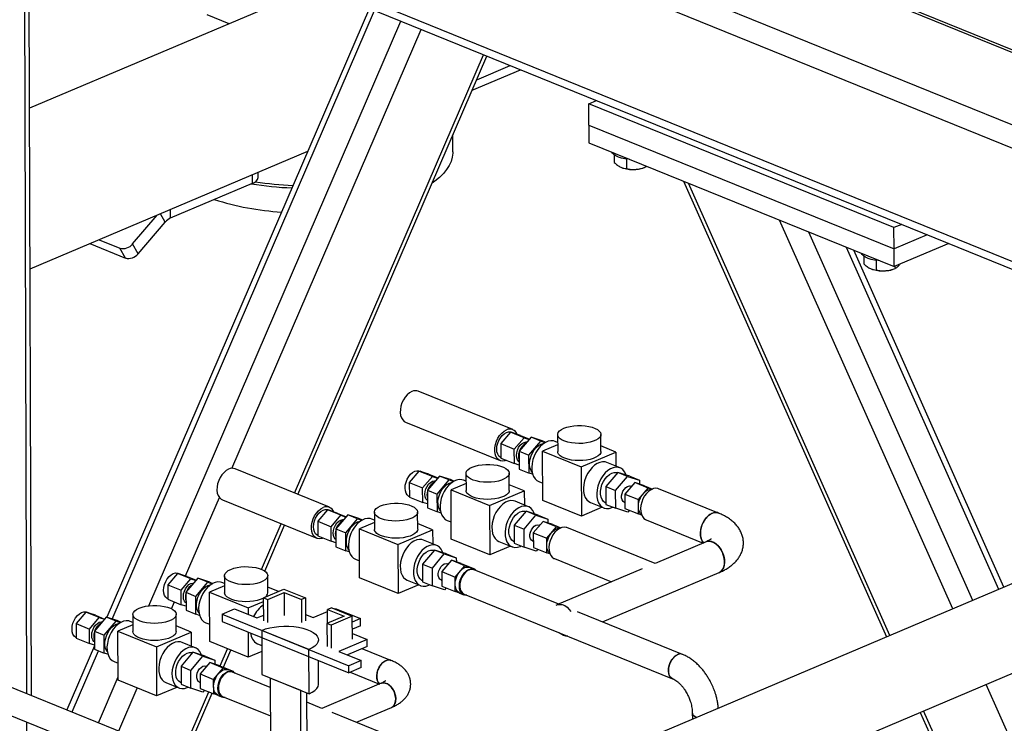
# Model space of a CAD drawing. Header units: millimetres. Extents: x 5 to 589, y 5 to 415.
# Tile 25 of 67: x 288 to 304, y 226 to 239. Entities that reach past the tile are written whole.
import ezdxf

# ---------------------------------------------------------------- set-up
doc = ezdxf.new("R2010")
doc.units = ezdxf.units.MM
doc.layers.add('TRAIT-FORT', color=4, linetype='Continuous', lineweight=25)

msp = doc.modelspace()

# ---------------------------------------------------------------- linework, layer by layer
at = {"layer": 'TRAIT-FORT', "color": 4, "linetype": 'Continuous', "lineweight": 25}
for p, q in [((312.603, 233.469), (261.93, 254.045)), ((312.606, 233.07), (261.553, 253.8)), ((312.612, 231.128), (261.56, 251.859)), ((261.734, 251.656), (312.612, 230.996)), ((312.085, 234.967), (288.926, 244.37)), ((312.039, 234.94), (288.927, 244.325)), ((287.752, 226.976), (287.707, 241.043)), ((287.829, 226.945), (287.784, 241.046)), ((292.706, 239.079), (287.797, 236.999)), ((293.615, 238.71), (289.119, 228.285)), ((289.211, 228.255), (293.704, 238.674)), ((289.838, 228.481), (294.155, 238.491)), ((291.212, 238.446), (290.839, 238.598)), ((291.262, 230.834), (294.503, 238.35)), ((292.333, 230.411), (295.57, 237.916)), ((292.391, 230.388), (295.627, 237.893)), ((295.375, 237.309), (296.202, 237.659)), ((295.452, 237.488), (296.026, 237.731)), ((297.369, 237.076), (297.501, 237.132)), ((297.37, 236.712), (297.369, 237.076)), ((302.593, 234.955), (297.369, 237.076)), ((297.37, 236.712), (297.371, 236.409)), ((297.37, 236.712), (302.594, 234.591)), ((295.042, 236.252), (295.041, 236.535)), ((297.371, 236.409), (302.595, 234.288)), ((287.806, 234.248), (292.559, 236.262)), ((297.804, 236.201), (297.805, 236.069)), ((298.013, 236.129), (298.014, 235.965)), ((297.949, 235.978), (297.962, 235.973)), ((298.293, 235.974), (298.325, 235.985)), ((298.336, 236.017), (298.336, 235.989)), ((291.616, 235.716), (291.615, 235.862)), ((291.712, 235.813), (291.711, 235.903)), ((290.212, 235.121), (291.616, 235.716)), ((298.993, 235.75), (302.467, 227.948)), ((302.525, 227.972), (299.077, 235.716)), ((289.562, 234.677), (289.983, 235.17)), ((290.119, 235.049), (290.038, 235.194)), ((290.212, 235.121), (290.212, 235.267)), ((289.657, 234.506), (290.119, 235.049)), ((303.598, 228.427), (300.635, 235.083)), ((302.725, 235.011), (302.593, 234.955)), ((302.594, 234.591), (302.593, 234.955)), ((303.945, 228.574), (301.137, 234.879)), ((303.164, 234.833), (302.594, 234.591)), ((288.83, 234.682), (289.437, 234.435)), ((288.989, 234.749), (289.343, 234.606)), ((289.437, 234.435), (289.343, 234.606)), ((289.657, 234.506), (289.562, 234.677)), ((304.389, 228.762), (301.782, 234.618)), ((303.53, 234.684), (302.595, 234.288)), ((304.476, 228.799), (301.908, 234.567)), ((302.078, 234.465), (302.079, 234.333)), ((302.595, 234.288), (302.594, 234.591)), ((302.288, 234.394), (302.288, 234.229)), ((302.61, 234.294), (302.611, 234.253)), ((302.223, 234.242), (302.237, 234.238)), ((302.567, 234.239), (302.599, 234.249)), ((296.068, 231.498), (294.451, 232.155)), ((294.235, 231.624), (295.852, 230.967)), ((296.032, 231.452), (295.866, 231.257)), ((296.261, 231.359), (296.032, 231.452)), ((296.198, 231.398), (296.032, 231.452)), ((296.118, 231.424), (296.049, 231.452)), ((296.115, 231.425), (296.122, 231.423)), ((296.198, 231.398), (296.353, 231.335)), ((296.836, 231.412), (296.837, 231.12)), ((297.578, 231.122), (297.577, 231.415)), ((295.866, 231.257), (296.095, 231.164)), ((295.866, 231.257), (295.866, 231.008)), ((296.095, 231.164), (296.261, 231.359)), ((296.381, 231.368), (296.177, 231.128)), ((296.261, 231.359), (296.349, 231.33)), ((296.346, 231.059), (296.55, 231.299)), ((296.55, 231.299), (296.381, 231.368)), ((296.587, 231.301), (296.381, 231.368)), ((296.55, 231.299), (296.625, 231.275)), ((296.836, 231.237), (296.58, 231.129)), ((296.587, 231.301), (296.636, 231.281)), ((296.836, 231.277), (296.792, 231.295)), ((296.096, 230.915), (296.095, 231.164)), ((296.177, 231.128), (296.346, 231.059)), ((296.177, 231.128), (296.178, 230.821)), ((296.347, 230.752), (296.346, 231.059)), ((296.58, 231.129), (297.24, 230.861)), ((296.583, 230.286), (296.58, 231.129)), ((297.24, 230.861), (297.834, 231.113)), ((297.834, 231.113), (297.577, 231.217)), ((297.834, 231.113), (297.835, 230.871)), ((295.866, 231.008), (296.096, 230.915)), ((296.178, 230.889), (296.096, 230.915)), ((297.904, 230.843), (297.678, 230.935)), ((292.931, 230.169), (291.314, 230.826)), ((309.351, 230.865), (293.456, 224.129)), ((294.463, 230.788), (294.297, 230.593)), ((294.692, 230.695), (294.463, 230.788)), ((294.63, 230.734), (294.463, 230.788)), ((294.55, 230.759), (294.481, 230.788)), ((294.547, 230.761), (294.553, 230.758)), ((294.63, 230.734), (294.785, 230.671)), ((295.267, 230.748), (295.268, 230.455)), ((296.009, 230.457), (296.008, 230.75)), ((296.178, 230.821), (296.347, 230.752)), ((296.409, 230.732), (296.347, 230.752)), ((297.24, 230.861), (297.243, 230.018)), ((297.865, 230.766), (297.66, 230.525)), ((298.034, 230.697), (297.865, 230.766)), ((298.07, 230.699), (297.865, 230.766)), ((294.297, 230.593), (294.526, 230.499)), ((294.297, 230.593), (294.298, 230.343)), ((294.526, 230.499), (294.692, 230.695)), ((294.813, 230.703), (294.608, 230.463)), ((294.692, 230.695), (294.781, 230.666)), ((294.777, 230.394), (294.982, 230.635)), ((294.982, 230.635), (294.813, 230.703)), ((295.018, 230.637), (294.813, 230.703)), ((294.982, 230.635), (295.056, 230.611)), ((295.268, 230.573), (295.012, 230.464)), ((295.018, 230.637), (295.068, 230.617)), ((295.268, 230.612), (295.223, 230.63)), ((296.266, 230.448), (296.009, 230.552)), ((296.513, 230.608), (296.582, 230.58)), ((297.829, 230.457), (298.034, 230.697)), ((298.155, 230.59), (297.989, 230.395)), ((298.034, 230.697), (298.239, 230.63)), ((298.07, 230.699), (298.239, 230.63)), ((298.384, 230.497), (298.155, 230.59)), ((298.321, 230.536), (298.155, 230.59)), ((298.239, 230.63), (298.24, 230.563)), ((294.527, 230.25), (294.526, 230.499)), ((294.608, 230.463), (294.777, 230.394)), ((294.608, 230.463), (294.609, 230.156)), ((294.778, 230.088), (294.777, 230.394)), ((295.014, 229.621), (295.012, 230.464)), ((295.012, 230.464), (295.672, 230.196)), ((295.672, 230.196), (296.266, 230.448)), ((296.266, 230.448), (296.267, 230.206)), ((297.66, 230.525), (297.829, 230.457)), ((297.66, 230.525), (297.661, 230.218)), ((297.83, 230.15), (297.829, 230.457)), ((297.989, 230.395), (298.218, 230.302)), ((297.989, 230.395), (297.989, 230.146)), ((298.099, 230.525), (298.091, 230.528)), ((298.218, 230.302), (298.384, 230.497)), ((298.321, 230.536), (298.459, 230.48)), ((298.384, 230.497), (298.449, 230.476)), ((299.589, 230.069), (298.565, 230.484)), ((290.467, 228.992), (291.046, 230.334)), ((291.098, 230.294), (292.715, 229.638)), ((294.298, 230.343), (294.527, 230.25)), ((294.609, 230.224), (294.527, 230.25)), ((296.336, 230.178), (296.109, 230.27)), ((297.243, 230.018), (296.583, 230.286)), ((297.399, 230.248), (297.625, 230.157)), ((297.66, 230.242), (297.661, 230.242)), ((297.661, 230.218), (297.83, 230.15)), ((297.979, 230.252), (297.989, 230.248)), ((298.219, 230.053), (298.218, 230.302)), ((292.895, 230.123), (292.729, 229.928)), ((293.124, 230.03), (292.895, 230.123)), ((293.061, 230.069), (292.895, 230.123)), ((292.981, 230.095), (292.912, 230.123)), ((292.978, 230.096), (292.985, 230.094)), ((293.061, 230.069), (293.216, 230.006)), ((293.699, 230.083), (293.7, 229.79)), ((294.441, 229.793), (294.44, 230.085)), ((294.609, 230.156), (294.778, 230.088)), ((294.84, 230.067), (294.778, 230.088)), ((295.672, 230.196), (295.674, 229.353)), ((296.297, 230.101), (296.092, 229.861)), ((296.465, 230.032), (296.297, 230.101)), ((296.502, 230.034), (296.297, 230.101)), ((297.597, 230.168), (297.243, 230.018)), ((297.766, 230.163), (297.781, 230.17)), ((298.036, 230.083), (297.83, 230.15)), ((297.989, 230.146), (298.219, 230.053)), ((298.064, 230.116), (298.036, 230.083)), ((298.273, 230.035), (298.219, 230.053)), ((291.77, 229.105), (292.106, 229.885)), ((292.729, 229.928), (292.958, 229.835)), ((292.729, 229.928), (292.73, 229.679)), ((292.958, 229.835), (293.124, 230.03)), ((293.244, 230.039), (293.04, 229.798)), ((293.124, 230.03), (293.212, 230.001)), ((293.209, 229.73), (293.413, 229.97)), ((293.413, 229.97), (293.244, 230.039)), ((293.45, 229.972), (293.244, 230.039)), ((293.413, 229.97), (293.488, 229.946)), ((293.7, 229.908), (293.443, 229.8)), ((293.45, 229.972), (293.499, 229.952)), ((293.699, 229.947), (293.655, 229.965)), ((294.008, 222.828), (310.829, 229.956)), ((294.697, 229.783), (294.44, 229.888)), ((294.945, 229.944), (295.014, 229.916)), ((296.261, 229.792), (296.465, 230.032)), ((296.586, 229.926), (296.42, 229.73)), ((296.465, 230.032), (296.671, 229.966)), ((296.502, 230.034), (296.671, 229.966)), ((296.815, 229.832), (296.586, 229.926)), ((296.753, 229.871), (296.586, 229.926)), ((296.671, 229.966), (296.671, 229.898)), ((298.349, 229.953), (299.326, 229.556)), ((291.825, 229.076), (292.163, 229.862)), ((292.959, 229.586), (292.958, 229.835)), ((293.04, 229.798), (293.209, 229.73)), ((293.04, 229.798), (293.041, 229.491)), ((293.21, 229.423), (293.209, 229.73)), ((293.446, 228.957), (293.443, 229.8)), ((293.443, 229.8), (294.103, 229.532)), ((294.103, 229.532), (294.697, 229.783)), ((294.697, 229.783), (294.698, 229.542)), ((296.092, 229.861), (296.261, 229.792)), ((296.092, 229.861), (296.093, 229.554)), ((296.262, 229.485), (296.261, 229.792)), ((296.42, 229.73), (296.649, 229.637)), ((296.42, 229.73), (296.421, 229.481)), ((296.531, 229.86), (296.523, 229.864)), ((296.649, 229.637), (296.815, 229.832)), ((296.753, 229.871), (296.89, 229.816)), ((296.815, 229.832), (296.88, 229.811)), ((298.503, 229.208), (296.996, 229.82)), ((292.73, 229.679), (292.959, 229.586)), ((293.041, 229.559), (292.959, 229.586)), ((294.767, 229.514), (294.541, 229.606)), ((295.674, 229.353), (295.014, 229.621)), ((295.831, 229.584), (296.057, 229.492)), ((296.092, 229.577), (296.093, 229.577)), ((296.093, 229.554), (296.262, 229.485)), ((296.41, 229.587), (296.421, 229.583)), ((296.65, 229.388), (296.649, 229.637)), ((299.378, 229.578), (298.503, 229.208)), ((293.041, 229.491), (293.21, 229.423)), ((293.272, 229.403), (293.21, 229.423)), ((294.103, 229.532), (294.106, 228.689)), ((294.728, 229.436), (294.524, 229.196)), ((294.897, 229.368), (294.728, 229.436)), ((294.934, 229.37), (294.728, 229.436)), ((296.028, 229.504), (295.674, 229.353)), ((296.197, 229.498), (296.213, 229.505)), ((296.467, 229.419), (296.262, 229.485)), ((296.421, 229.481), (296.65, 229.388)), ((296.495, 229.451), (296.467, 229.419)), ((296.705, 229.371), (296.65, 229.388)), ((293.376, 229.279), (293.445, 229.251)), ((294.692, 229.127), (294.897, 229.368)), ((295.018, 229.261), (294.852, 229.066)), ((294.897, 229.368), (295.102, 229.301)), ((294.934, 229.37), (295.102, 229.301)), ((295.247, 229.168), (295.018, 229.261)), ((295.185, 229.207), (295.018, 229.261)), ((295.102, 229.301), (295.103, 229.233)), ((295.185, 229.207), (295.414, 229.114)), ((296.781, 229.288), (297.758, 228.892)), ((290.33, 229.036), (290.164, 228.841)), ((290.559, 228.943), (290.33, 229.036)), ((290.497, 228.982), (290.33, 229.036)), ((290.417, 229.008), (290.348, 229.036)), ((294.524, 229.196), (294.692, 229.127)), ((294.524, 229.196), (294.525, 228.889)), ((294.693, 228.82), (294.692, 229.127)), ((294.852, 229.066), (295.081, 228.973)), ((294.852, 229.066), (294.853, 228.817)), ((294.962, 229.196), (294.954, 229.199)), ((295.081, 228.973), (295.247, 229.168)), ((295.247, 229.168), (295.414, 229.114)), ((295.409, 229.109), (295.337, 229.138)), ((296.855, 228.509), (295.405, 229.098)), ((295.414, 229.114), (295.414, 229.107)), ((298.284, 229.115), (296.825, 228.497)), ((297.605, 228.204), (299.601, 229.05)), ((290.393, 228.748), (290.559, 228.943)), ((290.414, 229.009), (290.42, 229.007)), ((290.68, 228.952), (290.475, 228.712)), ((290.497, 228.982), (290.652, 228.919)), ((290.559, 228.943), (290.648, 228.914)), ((290.644, 228.643), (290.849, 228.883)), ((290.849, 228.883), (290.68, 228.952)), ((290.885, 228.885), (290.68, 228.952)), ((290.849, 228.883), (290.923, 228.859)), ((290.885, 228.885), (290.935, 228.865)), ((291.135, 228.86), (291.09, 228.879)), ((291.134, 228.996), (291.135, 228.704)), ((291.876, 228.706), (291.875, 228.999)), ((294.106, 228.689), (293.446, 228.957)), ((294.262, 228.919), (294.488, 228.827)), ((294.523, 228.913), (294.524, 228.912)), ((294.525, 228.889), (294.693, 228.82)), ((294.842, 228.922), (294.852, 228.918)), ((295.082, 228.724), (295.081, 228.973)), ((290.164, 228.841), (290.393, 228.748)), ((290.164, 228.841), (290.165, 228.592)), ((290.394, 228.499), (290.393, 228.748)), ((290.475, 228.712), (290.644, 228.643)), ((290.475, 228.712), (290.476, 228.405)), ((291.135, 228.821), (290.879, 228.713)), ((290.882, 227.87), (290.879, 228.713)), ((290.879, 228.713), (291.539, 228.445)), ((291.804, 228.619), (292.152, 228.767)), ((291.875, 228.59), (292.153, 228.708)), ((292.058, 228.727), (291.876, 228.801)), ((292.152, 228.767), (292.52, 228.617)), ((292.153, 228.708), (292.45, 228.587)), ((292.153, 228.708), (292.154, 228.314)), ((294.46, 228.839), (294.106, 228.689)), ((294.629, 228.833), (294.644, 228.84)), ((294.899, 228.754), (294.693, 228.82)), ((294.853, 228.817), (295.082, 228.724)), ((294.927, 228.787), (294.899, 228.754)), ((295.162, 228.698), (295.082, 228.724)), ((295.159, 228.699), (295.231, 228.67)), ((290.165, 228.592), (290.394, 228.499)), ((290.225, 228.43), (290.276, 228.547)), ((290.645, 228.336), (290.644, 228.643)), ((291.539, 228.445), (291.804, 228.557)), ((291.804, 228.619), (291.875, 228.59)), ((291.805, 228.225), (291.804, 228.619)), ((291.876, 228.196), (291.875, 228.59)), ((292.52, 228.617), (292.45, 228.587)), ((292.45, 228.587), (292.451, 228.193)), ((292.52, 228.617), (292.521, 228.223)), ((295.235, 228.681), (298.805, 227.231)), ((288.762, 228.372), (288.596, 228.177)), ((288.991, 228.278), (288.762, 228.372)), ((288.928, 228.318), (288.762, 228.372)), ((288.848, 228.343), (288.779, 228.372)), ((290.476, 228.473), (290.394, 228.499)), ((290.476, 228.405), (290.645, 228.336)), ((291.092, 228.337), (291.306, 228.427)), ((291.306, 228.427), (291.686, 228.273)), ((291.539, 228.445), (291.539, 228.333)), ((292.653, 228.279), (292.899, 228.383)), ((292.969, 228.447), (292.899, 228.417)), ((292.899, 228.417), (293.181, 228.303)), ((292.899, 228.183), (292.899, 228.417)), ((292.969, 228.447), (293.322, 228.303)), ((293.01, 228.43), (293.027, 228.437)), ((293.027, 228.437), (293.461, 228.261)), ((298.974, 227.648), (297.175, 228.379)), ((288.825, 228.083), (288.991, 228.278)), ((288.845, 228.345), (288.852, 228.342)), ((289.111, 228.287), (288.907, 228.047)), ((288.928, 228.318), (289.083, 228.255)), ((288.991, 228.278), (289.079, 228.25)), ((289.076, 227.978), (289.28, 228.219)), ((289.28, 228.219), (289.111, 228.287)), ((289.317, 228.221), (289.111, 228.287)), ((289.28, 228.219), (289.355, 228.195)), ((289.317, 228.221), (289.366, 228.201)), ((289.566, 228.196), (289.522, 228.214)), ((289.566, 228.332), (289.567, 228.039)), ((290.308, 228.041), (290.307, 228.334)), ((290.707, 228.316), (290.645, 228.336)), ((290.812, 228.192), (290.881, 228.164)), ((291.092, 228.337), (293.26, 227.456)), ((291.092, 228.337), (291.093, 228.215)), ((291.093, 228.215), (293.261, 227.335)), ((291.686, 228.273), (291.805, 228.323)), ((292.521, 228.332), (292.653, 228.279)), ((293.181, 228.303), (292.888, 228.179)), ((293.322, 228.303), (292.96, 228.15)), ((293.323, 227.909), (293.322, 228.303)), ((293.461, 228.261), (293.322, 228.202)), ((293.462, 228.139), (293.461, 228.261)), ((288.596, 228.177), (288.825, 228.083)), ((288.596, 228.177), (288.597, 227.927)), ((288.826, 227.834), (288.825, 228.083)), ((288.907, 228.047), (289.076, 227.978)), ((288.907, 228.047), (288.908, 227.74)), ((289.567, 228.157), (289.31, 228.048)), ((289.313, 227.205), (289.31, 228.048)), ((289.31, 228.048), (289.97, 227.78)), ((289.97, 227.78), (290.564, 228.032)), ((290.564, 228.032), (290.307, 228.136)), ((290.564, 228.032), (290.565, 227.79)), ((291.54, 228.034), (291.541, 227.602)), ((292.58, 227.733), (291.773, 228.06)), ((291.773, 228.06), (291.775, 227.302)), ((292.888, 228.179), (292.89, 227.784)), ((292.96, 228.15), (292.888, 228.179)), ((292.96, 228.15), (292.961, 227.756)), ((293.462, 228.139), (293.323, 228.081)), ((288.597, 227.927), (288.826, 227.834)), ((289.077, 227.672), (289.076, 227.978)), ((291.541, 227.602), (290.882, 227.87)), ((293.574, 227.905), (293.094, 227.701)), ((293.323, 228.006), (293.574, 227.905)), ((293.574, 227.783), (293.574, 227.905)), ((291.746, 225.355), (285.66, 227.826)), ((288.908, 227.795), (288.435, 226.699)), ((288.524, 226.663), (288.976, 227.712)), ((288.908, 227.808), (288.826, 227.834)), ((288.908, 227.74), (289.077, 227.672)), ((289.97, 227.78), (289.973, 226.937)), ((290.634, 227.762), (290.408, 227.854)), ((291.058, 227.453), (291.184, 227.747)), ((291.115, 227.43), (291.242, 227.724)), ((291.774, 227.701), (291.541, 227.602)), ((291.698, 227.832), (291.773, 227.802)), ((292.582, 226.974), (292.58, 227.733)), ((293.094, 227.701), (293.474, 227.547)), ((293.574, 227.783), (293.241, 227.642)), ((293.983, 227.547), (293.49, 227.747)), ((289.139, 227.651), (289.077, 227.672)), ((289.243, 227.528), (289.312, 227.5)), ((290.595, 227.685), (290.391, 227.445)), ((290.559, 227.376), (290.764, 227.616)), ((290.764, 227.616), (290.595, 227.685)), ((290.801, 227.618), (290.595, 227.685)), ((290.764, 227.616), (290.969, 227.55)), ((290.801, 227.618), (290.969, 227.55)), ((290.969, 227.55), (290.97, 227.482)), ((292.745, 227.14), (292.744, 227.545)), ((293.474, 227.547), (293.26, 227.456)), ((293.475, 227.426), (293.474, 227.547)), ((285.49, 227.409), (291.842, 224.83)), ((290.391, 227.445), (290.559, 227.376)), ((290.391, 227.445), (290.392, 227.138)), ((290.56, 227.069), (290.559, 227.376)), ((290.885, 227.509), (290.719, 227.314)), ((290.829, 227.444), (290.821, 227.448)), ((291.114, 227.416), (290.885, 227.509)), ((291.052, 227.455), (290.885, 227.509)), ((290.948, 227.221), (291.114, 227.416)), ((291.052, 227.455), (291.281, 227.362)), ((291.114, 227.416), (291.281, 227.362)), ((291.276, 227.358), (291.204, 227.387)), ((291.281, 227.362), (291.281, 227.356)), ((293.261, 227.335), (293.26, 227.456)), ((293.475, 227.426), (293.261, 227.335)), ((288.975, 226.48), (289.313, 227.263)), ((289.973, 226.937), (289.313, 227.205)), ((290.719, 227.314), (290.948, 227.221)), ((290.719, 227.314), (290.72, 227.065)), ((290.949, 226.972), (290.948, 227.221)), ((291.918, 227.084), (291.272, 227.346)), ((291.775, 227.302), (292.582, 226.974)), ((291.917, 227.244), (291.929, 223.605)), ((292.44, 227.032), (291.917, 227.244)), ((293.284, 227.345), (293.786, 227.141)), ((289.323, 226.338), (289.64, 227.073)), ((290.327, 227.087), (289.973, 226.937)), ((290.129, 227.168), (290.355, 227.076)), ((290.39, 227.161), (290.391, 227.161)), ((290.392, 227.138), (290.56, 227.069)), ((290.496, 227.082), (290.511, 227.089)), ((290.766, 227.002), (290.56, 227.069)), ((290.709, 227.171), (290.719, 227.167)), ((290.72, 227.065), (290.949, 226.972)), ((290.794, 227.035), (290.766, 227.002)), ((292.452, 223.393), (292.44, 227.032)), ((293.817, 227.155), (292.803, 226.725)), ((305.494, 224.168), (304.173, 227.136)), ((290.39, 225.905), (290.865, 227.006)), ((290.447, 225.882), (290.922, 226.983)), ((291.029, 226.946), (290.949, 226.972)), ((291.026, 226.948), (291.098, 226.918)), ((291.102, 226.929), (291.92, 226.598)), ((292.549, 225.929), (292.546, 226.989)), ((292.803, 226.725), (292.546, 226.829)), ((293.391, 226.486), (293.993, 226.74)), ((304.421, 223.714), (303.1, 226.681)), ((294.97, 225.844), (292.976, 226.655)), ((299.141, 226.64), (299.142, 226.539)), ((303.042, 226.656), (304.363, 223.689)), ((287.781, 217.771), (287.753, 226.49))]:
    msp.add_line(p, q, dxfattribs=at)
at = {"layer": 'TRAIT-FORT', "color": 4, "linetype": 'Continuous', "lineweight": 25, "flags": 128}
for points in [[(295.042, 236.252), (295.042, 236.233), (295.033, 236.161), (295.012, 236.09), (294.979, 236.019), (294.935, 235.95), (294.88, 235.882), (294.813, 235.816), (294.735, 235.752), (294.689, 235.718)], [(298.073, 236.124), (298.05, 236.125), (297.987, 236.133), (297.929, 236.146), (297.877, 236.162), (297.833, 236.182), (297.798, 236.205), (297.774, 236.231), (297.765, 236.249)], [(302.347, 234.388), (302.324, 234.39), (302.261, 234.398), (302.203, 234.41), (302.151, 234.427), (302.107, 234.447), (302.073, 234.47), (302.049, 234.495), (302.039, 234.513)], [(294.342, 232.15), (294.301, 232.128), (294.263, 232.095), (294.227, 232.055), (294.196, 232.007), (294.172, 231.955), (294.154, 231.9), (294.144, 231.844), (294.142, 231.791), (294.148, 231.741), (294.163, 231.698), (294.184, 231.662), (294.212, 231.636), (294.235, 231.624)], [(296.942, 231.521), (296.993, 231.539), (297.051, 231.553), (297.113, 231.562), (297.179, 231.567), (297.245, 231.566), (297.31, 231.561), (297.372, 231.551), (297.429, 231.537), (297.478, 231.519), (297.519, 231.497), (297.549, 231.473), (297.569, 231.446), (297.577, 231.419), (297.573, 231.392), (297.557, 231.365), (297.53, 231.34), (297.492, 231.317), (297.446, 231.297), (297.392, 231.281), (297.331, 231.269), (297.267, 231.262), (297.201, 231.26), (297.135, 231.263), (297.071, 231.27), (297.012, 231.282), (296.958, 231.299), (296.913, 231.319), (296.878, 231.342), (296.852, 231.367), (296.839, 231.394), (296.837, 231.422), (296.846, 231.449), (296.868, 231.475), (296.9, 231.499), (296.942, 231.521)], [(295.959, 230.971), (295.941, 230.964), (295.901, 230.958), (295.863, 230.963), (295.83, 230.979), (295.801, 231.005), (295.78, 231.041), (295.766, 231.085), (295.759, 231.134), (295.761, 231.188), (295.771, 231.243), (295.789, 231.298), (295.814, 231.35), (295.844, 231.398), (295.88, 231.439), (295.919, 231.471), (295.959, 231.493)], [(295.866, 231.015), (295.857, 231.02), (295.83, 231.043), (295.81, 231.075), (295.798, 231.116), (295.794, 231.162), (295.798, 231.212), (295.81, 231.263), (295.83, 231.312), (295.856, 231.357), (295.887, 231.396), (295.922, 231.427), (295.959, 231.448), (295.996, 231.459), (296.032, 231.457), (296.049, 231.452)], [(296.177, 230.946), (296.17, 230.952), (296.149, 230.978), (296.136, 231.013), (296.132, 231.055), (296.136, 231.101), (296.149, 231.147), (296.169, 231.19), (296.196, 231.229), (296.227, 231.259), (296.261, 231.279), (296.295, 231.287), (296.312, 231.287)], [(296.398, 230.771), (296.382, 230.794), (296.366, 230.836), (296.357, 230.884), (296.357, 230.937), (296.365, 230.992), (296.382, 231.047), (296.406, 231.1), (296.436, 231.149), (296.471, 231.19), (296.51, 231.223), (296.55, 231.246), (296.591, 231.257), (296.598, 231.258)], [(296.792, 231.295), (296.764, 231.303), (296.721, 231.306), (296.675, 231.297), (296.628, 231.277), (296.582, 231.247), (296.539, 231.207), (296.499, 231.159), (296.464, 231.105), (296.435, 231.045), (296.413, 230.983), (296.399, 230.919), (296.393, 230.856), (296.395, 230.797), (296.406, 230.742), (296.424, 230.695), (296.45, 230.655), (296.482, 230.625), (296.513, 230.608)], [(297.578, 231.122), (297.574, 231.099), (297.558, 231.072), (297.531, 231.047), (297.493, 231.024), (297.447, 231.004), (297.392, 230.988), (297.332, 230.976), (297.268, 230.969), (297.202, 230.967), (297.136, 230.97), (297.072, 230.977), (297.013, 230.99), (296.959, 231.006), (296.914, 231.026), (296.879, 231.049), (296.853, 231.075), (296.84, 231.101), (296.837, 231.12)], [(295.374, 230.856), (295.425, 230.874), (295.482, 230.888), (295.545, 230.897), (295.61, 230.902), (295.677, 230.902), (295.742, 230.897), (295.804, 230.887), (295.86, 230.872), (295.909, 230.854), (295.95, 230.832), (295.981, 230.808), (296, 230.782), (296.008, 230.754), (296.004, 230.727), (295.988, 230.7), (295.961, 230.675), (295.924, 230.652), (295.877, 230.632), (295.823, 230.616), (295.763, 230.605), (295.699, 230.597), (295.632, 230.595), (295.566, 230.598), (295.503, 230.605), (295.443, 230.618), (295.39, 230.634), (295.345, 230.654), (295.309, 230.677), (295.284, 230.703), (295.27, 230.73), (295.268, 230.757), (295.278, 230.784), (295.299, 230.81), (295.332, 230.835), (295.374, 230.856)], [(297.678, 230.935), (297.65, 230.943), (297.607, 230.946), (297.561, 230.937), (297.514, 230.917), (297.468, 230.887), (297.425, 230.847), (297.385, 230.8), (297.35, 230.745), (297.321, 230.685), (297.299, 230.623), (297.285, 230.559), (297.279, 230.497), (297.281, 230.437), (297.292, 230.383), (297.31, 230.335), (297.336, 230.295), (297.368, 230.265), (297.399, 230.248)], [(291.205, 230.821), (291.165, 230.798), (291.126, 230.766), (291.09, 230.725), (291.059, 230.678), (291.035, 230.626), (291.017, 230.571), (291.007, 230.515), (291.005, 230.462), (291.011, 230.412), (291.026, 230.369), (291.047, 230.333), (291.075, 230.307), (291.098, 230.294)], [(294.298, 230.35), (294.288, 230.355), (294.262, 230.378), (294.242, 230.411), (294.23, 230.451), (294.225, 230.497), (294.229, 230.547), (294.241, 230.598), (294.261, 230.647), (294.287, 230.693), (294.319, 230.732), (294.354, 230.763), (294.391, 230.784), (294.428, 230.794), (294.463, 230.793), (294.481, 230.788)], [(298.008, 230.719), (298.003, 230.734), (297.981, 230.777), (297.952, 230.812), (297.917, 230.837), (297.876, 230.851), (297.833, 230.854), (297.787, 230.845), (297.74, 230.826), (297.694, 230.795), (297.651, 230.756), (297.611, 230.708), (297.576, 230.653), (297.547, 230.594), (297.525, 230.531), (297.511, 230.467), (297.505, 230.405), (297.507, 230.345), (297.518, 230.291), (297.536, 230.243), (297.562, 230.204), (297.594, 230.173), (297.632, 230.154), (297.674, 230.146), (297.719, 230.148), (297.766, 230.163), (297.766, 230.163)], [(297.66, 230.242), (297.651, 230.246), (297.62, 230.269), (297.596, 230.302), (297.579, 230.343), (297.571, 230.391), (297.57, 230.444), (297.579, 230.499), (297.595, 230.555), (297.619, 230.608), (297.649, 230.656), (297.685, 230.697), (297.723, 230.73), (297.764, 230.753), (297.804, 230.765), (297.843, 230.765), (297.861, 230.761)], [(294.609, 230.282), (294.602, 230.287), (294.581, 230.313), (294.568, 230.349), (294.563, 230.39), (294.567, 230.436), (294.58, 230.482), (294.601, 230.526), (294.628, 230.564), (294.659, 230.594), (294.693, 230.614), (294.726, 230.622), (294.744, 230.622)], [(294.83, 230.107), (294.814, 230.13), (294.797, 230.171), (294.789, 230.219), (294.788, 230.272), (294.797, 230.327), (294.813, 230.383), (294.837, 230.436), (294.867, 230.484), (294.903, 230.525), (294.941, 230.558), (294.982, 230.581), (295.022, 230.593), (295.03, 230.594)], [(295.223, 230.63), (295.196, 230.638), (295.152, 230.641), (295.106, 230.632), (295.06, 230.613), (295.014, 230.582), (294.97, 230.543), (294.93, 230.495), (294.895, 230.44), (294.866, 230.38), (294.845, 230.318), (294.83, 230.254), (294.824, 230.192), (294.827, 230.132), (294.837, 230.078), (294.856, 230.03), (294.881, 229.99), (294.914, 229.96), (294.945, 229.944)], [(296.009, 230.457), (296.005, 230.434), (295.989, 230.407), (295.962, 230.382), (295.925, 230.359), (295.878, 230.34), (295.824, 230.324), (295.764, 230.312), (295.699, 230.305), (295.633, 230.302), (295.567, 230.305), (295.503, 230.313), (295.444, 230.325), (295.391, 230.341), (295.346, 230.361), (295.31, 230.384), (295.285, 230.41), (295.271, 230.437), (295.268, 230.455)], [(297.979, 230.252), (297.979, 230.252), (297.956, 230.268), (297.94, 230.293), (297.931, 230.327), (297.931, 230.365), (297.939, 230.406), (297.955, 230.445), (297.978, 230.48), (298.005, 230.508), (298.034, 230.526), (298.064, 230.533), (298.091, 230.528)], [(298.051, 230.468), (298.055, 230.474), (298.06, 230.479)], [(298.273, 230.041), (298.255, 230.058), (298.235, 230.091), (298.223, 230.131), (298.218, 230.178), (298.222, 230.227), (298.234, 230.278), (298.254, 230.327), (298.28, 230.373), (298.312, 230.412), (298.347, 230.443), (298.384, 230.464), (298.421, 230.474), (298.441, 230.475)], [(298.565, 230.484), (298.554, 230.488), (298.516, 230.493), (298.477, 230.487), (298.436, 230.469), (298.396, 230.442), (298.359, 230.405), (298.325, 230.361), (298.297, 230.311), (298.276, 230.257), (298.262, 230.201), (298.256, 230.147), (298.258, 230.095), (298.269, 230.048), (298.287, 230.008), (298.312, 229.977), (298.343, 229.956), (298.349, 229.953)], [(293.806, 230.191), (293.856, 230.209), (293.914, 230.223), (293.976, 230.233), (294.042, 230.237), (294.108, 230.237), (294.173, 230.232), (294.235, 230.222), (294.292, 230.208), (294.341, 230.189), (294.382, 230.168), (294.412, 230.143), (294.432, 230.117), (294.44, 230.09), (294.436, 230.062), (294.42, 230.035), (294.393, 230.01), (294.356, 229.987), (294.309, 229.968), (294.255, 229.952), (294.194, 229.94), (294.13, 229.933), (294.064, 229.931), (293.998, 229.933), (293.934, 229.941), (293.875, 229.953), (293.822, 229.969), (293.776, 229.989), (293.741, 230.013), (293.715, 230.038), (293.702, 230.065), (293.7, 230.092), (293.71, 230.12), (293.731, 230.146), (293.763, 230.17), (293.806, 230.191)], [(296.109, 230.27), (296.082, 230.278), (296.038, 230.281), (295.992, 230.273), (295.946, 230.253), (295.9, 230.223), (295.856, 230.183), (295.816, 230.135), (295.781, 230.08), (295.752, 230.021), (295.731, 229.958), (295.716, 229.895), (295.71, 229.832), (295.713, 229.773), (295.723, 229.718), (295.742, 229.67), (295.767, 229.631), (295.8, 229.601), (295.831, 229.584)], [(292.822, 229.641), (292.804, 229.635), (292.764, 229.629), (292.726, 229.634), (292.693, 229.65), (292.665, 229.676), (292.643, 229.712), (292.629, 229.755), (292.622, 229.805), (292.624, 229.858), (292.634, 229.914), (292.652, 229.969), (292.677, 230.021), (292.707, 230.069), (292.743, 230.109), (292.782, 230.142), (292.822, 230.164)], [(292.729, 229.686), (292.72, 229.691), (292.693, 229.714), (292.674, 229.746), (292.661, 229.787), (292.657, 229.833), (292.661, 229.883), (292.673, 229.933), (292.693, 229.983), (292.719, 230.028), (292.75, 230.067), (292.785, 230.098), (292.822, 230.119), (292.859, 230.129), (292.895, 230.128), (292.912, 230.123)], [(296.44, 230.054), (296.435, 230.069), (296.413, 230.113), (296.383, 230.148), (296.348, 230.173), (296.308, 230.187), (296.264, 230.189), (296.218, 230.181), (296.172, 230.161), (296.126, 230.131), (296.082, 230.091), (296.042, 230.043), (296.008, 229.988), (295.979, 229.929), (295.957, 229.866), (295.942, 229.803), (295.936, 229.74), (295.939, 229.681), (295.949, 229.626), (295.968, 229.578), (295.994, 229.539), (296.026, 229.509), (296.064, 229.489), (296.106, 229.481), (296.151, 229.484), (296.197, 229.498), (296.197, 229.498)], [(296.092, 229.577), (296.082, 229.582), (296.052, 229.604), (296.028, 229.637), (296.011, 229.678), (296.002, 229.726), (296.002, 229.779), (296.01, 229.835), (296.027, 229.89), (296.051, 229.943), (296.081, 229.991), (296.116, 230.033), (296.155, 230.065), (296.195, 230.088), (296.236, 230.1), (296.275, 230.1), (296.292, 230.096)], [(299.336, 229.561), (299.335, 229.561), (299.31, 229.593), (299.292, 229.632), (299.282, 229.679), (299.28, 229.731), (299.286, 229.786), (299.3, 229.841), (299.321, 229.895), (299.349, 229.945), (299.382, 229.99), (299.42, 230.026), (299.459, 230.054), (299.5, 230.071), (299.54, 230.077), (299.578, 230.072), (299.589, 230.069)], [(293.04, 229.617), (293.033, 229.623), (293.012, 229.649), (292.999, 229.684), (292.995, 229.726), (292.999, 229.771), (293.012, 229.817), (293.032, 229.861), (293.059, 229.899), (293.091, 229.929), (293.124, 229.949), (293.158, 229.958), (293.175, 229.957)], [(293.261, 229.442), (293.246, 229.465), (293.229, 229.506), (293.22, 229.555), (293.22, 229.607), (293.228, 229.663), (293.245, 229.718), (293.269, 229.771), (293.299, 229.819), (293.334, 229.861), (293.373, 229.894), (293.413, 229.916), (293.454, 229.928), (293.462, 229.929)], [(293.655, 229.965), (293.627, 229.974), (293.584, 229.976), (293.538, 229.968), (293.491, 229.948), (293.445, 229.918), (293.402, 229.878), (293.362, 229.83), (293.327, 229.775), (293.298, 229.716), (293.276, 229.653), (293.262, 229.59), (293.256, 229.527), (293.258, 229.468), (293.269, 229.413), (293.287, 229.365), (293.313, 229.326), (293.345, 229.296), (293.376, 229.279)], [(294.441, 229.793), (294.437, 229.77), (294.421, 229.743), (294.394, 229.718), (294.356, 229.695), (294.31, 229.675), (294.256, 229.659), (294.195, 229.647), (294.131, 229.64), (294.065, 229.638), (293.999, 229.641), (293.935, 229.648), (293.876, 229.66), (293.822, 229.677), (293.777, 229.697), (293.742, 229.72), (293.716, 229.745), (293.703, 229.772), (293.7, 229.79)], [(296.41, 229.587), (296.41, 229.587), (296.388, 229.603), (296.371, 229.629), (296.363, 229.662), (296.363, 229.701), (296.371, 229.741), (296.387, 229.781), (296.409, 229.816), (296.436, 229.843), (296.466, 229.861), (296.495, 229.868), (296.523, 229.864)], [(296.483, 229.804), (296.487, 229.809), (296.491, 229.814)], [(296.705, 229.376), (296.687, 229.394), (296.667, 229.426), (296.654, 229.467), (296.65, 229.513), (296.654, 229.563), (296.666, 229.613), (296.686, 229.663), (296.712, 229.708), (296.743, 229.747), (296.778, 229.778), (296.816, 229.799), (296.853, 229.809), (296.873, 229.81)], [(296.996, 229.82), (296.985, 229.823), (296.948, 229.828), (296.908, 229.822), (296.867, 229.805), (296.828, 229.777), (296.79, 229.741), (296.757, 229.696), (296.729, 229.646), (296.708, 229.592), (296.694, 229.537), (296.688, 229.482), (296.69, 229.43), (296.7, 229.383), (296.718, 229.344), (296.743, 229.312), (296.774, 229.291), (296.781, 229.288)], [(294.541, 229.606), (294.513, 229.614), (294.47, 229.617), (294.424, 229.608), (294.377, 229.588), (294.331, 229.558), (294.288, 229.518), (294.248, 229.47), (294.213, 229.416), (294.184, 229.356), (294.162, 229.293), (294.148, 229.23), (294.142, 229.167), (294.144, 229.108), (294.155, 229.053), (294.173, 229.006), (294.199, 228.966), (294.231, 228.936), (294.262, 228.919)], [(299.601, 229.05), (299.607, 229.053), (299.638, 229.074), (299.663, 229.106), (299.681, 229.146), (299.691, 229.193), (299.693, 229.244), (299.687, 229.299), (299.672, 229.355), (299.65, 229.408), (299.622, 229.458), (299.588, 229.502), (299.55, 229.538), (299.509, 229.565), (299.468, 229.582), (299.428, 229.588), (299.39, 229.582), (299.378, 229.578)], [(294.871, 229.39), (294.866, 229.404), (294.844, 229.448), (294.815, 229.483), (294.78, 229.508), (294.74, 229.522), (294.696, 229.525), (294.65, 229.516), (294.603, 229.496), (294.557, 229.466), (294.514, 229.426), (294.474, 229.378), (294.439, 229.324), (294.41, 229.264), (294.388, 229.202), (294.374, 229.138), (294.368, 229.076), (294.37, 229.016), (294.381, 228.962), (294.399, 228.914), (294.425, 228.874), (294.457, 228.844), (294.495, 228.825), (294.537, 228.816), (294.582, 228.819), (294.629, 228.833), (294.629, 228.833)], [(294.523, 228.913), (294.514, 228.917), (294.483, 228.94), (294.459, 228.972), (294.442, 229.014), (294.434, 229.062), (294.433, 229.115), (294.442, 229.17), (294.458, 229.225), (294.482, 229.278), (294.512, 229.327), (294.548, 229.368), (294.586, 229.401), (294.627, 229.424), (294.667, 229.435), (294.706, 229.435), (294.724, 229.431)], [(294.842, 228.922), (294.842, 228.923), (294.819, 228.938), (294.803, 228.964), (294.794, 228.998), (294.794, 229.036), (294.802, 229.077), (294.818, 229.116), (294.841, 229.151), (294.868, 229.179), (294.897, 229.197), (294.927, 229.204), (294.954, 229.199)], [(290.165, 228.599), (290.155, 228.604), (290.129, 228.627), (290.109, 228.659), (290.097, 228.7), (290.092, 228.746), (290.096, 228.796), (290.108, 228.847), (290.128, 228.896), (290.154, 228.941), (290.186, 228.98), (290.221, 229.011), (290.258, 229.032), (290.295, 229.043), (290.33, 229.041), (290.348, 229.036)], [(291.241, 229.105), (291.292, 229.123), (291.349, 229.137), (291.412, 229.146), (291.477, 229.151), (291.544, 229.15), (291.609, 229.145), (291.671, 229.135), (291.727, 229.121), (291.776, 229.103), (291.817, 229.081), (291.848, 229.057), (291.867, 229.03), (291.875, 229.003), (291.871, 228.976), (291.855, 228.949), (291.828, 228.924), (291.791, 228.901), (291.744, 228.881), (291.69, 228.865), (291.63, 228.853), (291.566, 228.846), (291.499, 228.844), (291.433, 228.847), (291.37, 228.854), (291.31, 228.866), (291.257, 228.883), (291.212, 228.903), (291.176, 228.926), (291.151, 228.951), (291.137, 228.978), (291.135, 229.006), (291.145, 229.033), (291.167, 229.059), (291.199, 229.083), (291.241, 229.105)], [(294.914, 229.139), (294.918, 229.144), (294.923, 229.149)], [(295.159, 228.699), (295.145, 228.706), (295.118, 228.729), (295.098, 228.762), (295.086, 228.802), (295.081, 228.848), (295.085, 228.898), (295.098, 228.949), (295.117, 228.998), (295.143, 229.043), (295.175, 229.082), (295.21, 229.113), (295.247, 229.134), (295.284, 229.145), (295.319, 229.144), (295.337, 229.138)], [(295.28, 228.663), (295.249, 228.664), (295.217, 228.677), (295.19, 228.7), (295.17, 228.732), (295.158, 228.773), (295.154, 228.819), (295.158, 228.869), (295.17, 228.919), (295.19, 228.969), (295.216, 229.014), (295.247, 229.053), (295.282, 229.084), (295.319, 229.105), (295.356, 229.115), (295.392, 229.114), (295.423, 229.102), (295.449, 229.08)], [(295.319, 229.094), (295.283, 229.073), (295.249, 229.042), (295.218, 229.003), (295.193, 228.958), (295.175, 228.909), (295.164, 228.859), (295.162, 228.811), (295.169, 228.767), (295.184, 228.729), (295.206, 228.7), (295.234, 228.682), (295.235, 228.681)], [(290.476, 228.53), (290.469, 228.536), (290.448, 228.562), (290.435, 228.597), (290.43, 228.639), (290.434, 228.684), (290.447, 228.731), (290.468, 228.774), (290.495, 228.812), (290.526, 228.843), (290.56, 228.863), (290.593, 228.871), (290.611, 228.871)], [(291.09, 228.879), (291.063, 228.887), (291.019, 228.89), (290.973, 228.881), (290.927, 228.861), (290.881, 228.831), (290.837, 228.791), (290.797, 228.743), (290.762, 228.689), (290.733, 228.629), (290.712, 228.567), (290.697, 228.503), (290.691, 228.44), (290.694, 228.381), (290.704, 228.326), (290.723, 228.279), (290.748, 228.239), (290.781, 228.209), (290.812, 228.192)], [(290.697, 228.355), (290.681, 228.378), (290.664, 228.42), (290.656, 228.468), (290.655, 228.521), (290.664, 228.576), (290.68, 228.631), (290.704, 228.684), (290.734, 228.733), (290.77, 228.774), (290.808, 228.807), (290.849, 228.83), (290.889, 228.841), (290.897, 228.842)], [(291.804, 228.614), (291.792, 228.608), (291.745, 228.588), (291.691, 228.572), (291.631, 228.56), (291.567, 228.553), (291.5, 228.551), (291.434, 228.554), (291.371, 228.561), (291.311, 228.574), (291.258, 228.59), (291.213, 228.61), (291.177, 228.633), (291.152, 228.659), (291.138, 228.685), (291.135, 228.704)], [(288.597, 227.934), (288.587, 227.939), (288.56, 227.962), (288.541, 227.995), (288.528, 228.035), (288.524, 228.081), (288.528, 228.131), (288.54, 228.182), (288.56, 228.231), (288.586, 228.277), (288.617, 228.316), (288.652, 228.346), (288.689, 228.368), (288.726, 228.378), (288.762, 228.377), (288.779, 228.372)], [(289.673, 228.44), (289.723, 228.458), (289.781, 228.472), (289.843, 228.481), (289.909, 228.486), (289.975, 228.486), (290.04, 228.481), (290.102, 228.471), (290.159, 228.456), (290.208, 228.438), (290.249, 228.416), (290.279, 228.392), (290.299, 228.366), (290.307, 228.338), (290.303, 228.311), (290.287, 228.284), (290.26, 228.259), (290.223, 228.236), (290.176, 228.216), (290.122, 228.2), (290.061, 228.189), (289.997, 228.181), (289.931, 228.179), (289.865, 228.182), (289.801, 228.189), (289.742, 228.202), (289.689, 228.218), (289.643, 228.238), (289.608, 228.261), (289.582, 228.287), (289.569, 228.314), (289.567, 228.341), (289.577, 228.368), (289.598, 228.394), (289.63, 228.419), (289.673, 228.44)], [(296.81, 228.489), (296.838, 228.501), (296.875, 228.506), (296.916, 228.501), (296.957, 228.484), (296.998, 228.457), (297.036, 228.42), (297.063, 228.386)], [(288.907, 227.866), (288.9, 227.871), (288.879, 227.897), (288.866, 227.933), (288.862, 227.974), (288.866, 228.02), (288.879, 228.066), (288.899, 228.11), (288.926, 228.148), (288.958, 228.178), (288.991, 228.198), (289.025, 228.206), (289.042, 228.206)], [(289.522, 228.214), (289.494, 228.222), (289.451, 228.225), (289.405, 228.216), (289.358, 228.197), (289.312, 228.166), (289.269, 228.127), (289.229, 228.079), (289.194, 228.024), (289.165, 227.964), (289.143, 227.902), (289.129, 227.838), (289.123, 227.776), (289.125, 227.716), (289.136, 227.662), (289.154, 227.614), (289.18, 227.574), (289.212, 227.544), (289.243, 227.528)], [(289.128, 227.691), (289.113, 227.714), (289.096, 227.755), (289.087, 227.803), (289.087, 227.856), (289.095, 227.911), (289.112, 227.967), (289.136, 228.02), (289.166, 228.068), (289.201, 228.109), (289.24, 228.142), (289.28, 228.165), (289.321, 228.177), (289.329, 228.178)], [(290.308, 228.041), (290.304, 228.018), (290.288, 227.991), (290.261, 227.966), (290.223, 227.943), (290.177, 227.924), (290.123, 227.908), (290.062, 227.896), (289.998, 227.889), (289.932, 227.886), (289.866, 227.889), (289.802, 227.897), (289.743, 227.909), (289.69, 227.925), (289.644, 227.945), (289.609, 227.968), (289.583, 227.994), (289.57, 228.021), (289.567, 228.039)], [(291.773, 228.06), (291.836, 228.084), (291.908, 228.103), (291.985, 228.117), (292.067, 228.127), (292.151, 228.131), (292.235, 228.13), (292.319, 228.124), (292.399, 228.113), (292.474, 228.097), (292.543, 228.077), (292.603, 228.052), (292.654, 228.024), (292.694, 227.993), (292.722, 227.96), (292.739, 227.926), (292.743, 227.891), (292.734, 227.856), (292.712, 227.822), (292.679, 227.79), (292.635, 227.759), (292.58, 227.733)], [(290.408, 227.854), (290.38, 227.862), (290.337, 227.865), (290.291, 227.856), (290.244, 227.837), (290.198, 227.807), (290.155, 227.767), (290.115, 227.719), (290.08, 227.664), (290.051, 227.605), (290.029, 227.542), (290.015, 227.479), (290.009, 227.416), (290.011, 227.357), (290.022, 227.302), (290.04, 227.254), (290.066, 227.215), (290.098, 227.185), (290.129, 227.168)], [(296.938, 227.972), (296.897, 227.994), (296.864, 228.019)], [(297.012, 227.959), (296.979, 227.96), (296.938, 227.972)], [(290.738, 227.638), (290.733, 227.653), (290.711, 227.697), (290.682, 227.732), (290.647, 227.757), (290.607, 227.771), (290.563, 227.773), (290.517, 227.765), (290.47, 227.745), (290.425, 227.715), (290.381, 227.675), (290.341, 227.627), (290.306, 227.572), (290.277, 227.513), (290.255, 227.45), (290.241, 227.387), (290.235, 227.324), (290.237, 227.265), (290.248, 227.21), (290.266, 227.162), (290.292, 227.123), (290.324, 227.093), (290.362, 227.073), (290.404, 227.065), (290.449, 227.068), (290.496, 227.082), (290.496, 227.082)], [(290.39, 227.161), (290.381, 227.166), (290.35, 227.188), (290.326, 227.221), (290.309, 227.262), (290.301, 227.31), (290.301, 227.363), (290.309, 227.419), (290.325, 227.474), (290.349, 227.527), (290.379, 227.575), (290.415, 227.617), (290.453, 227.649), (290.494, 227.672), (290.535, 227.684), (290.573, 227.684), (290.591, 227.68)], [(293.791, 227.144), (293.772, 227.163), (293.753, 227.196), (293.743, 227.237), (293.74, 227.284), (293.746, 227.333), (293.761, 227.383), (293.783, 227.431), (293.811, 227.473), (293.843, 227.508), (293.879, 227.534), (293.916, 227.55), (293.951, 227.554), (293.983, 227.547)], [(298.805, 227.231), (298.803, 227.232), (298.775, 227.251), (298.753, 227.28), (298.738, 227.317), (298.732, 227.361), (298.734, 227.41), (298.744, 227.46), (298.762, 227.508), (298.788, 227.554), (298.818, 227.593), (298.852, 227.624), (298.889, 227.645)], [(290.709, 227.171), (290.709, 227.171), (290.686, 227.187), (290.67, 227.213), (290.661, 227.246), (290.661, 227.285), (290.669, 227.325), (290.685, 227.365), (290.708, 227.4), (290.735, 227.427), (290.764, 227.445), (290.794, 227.452), (290.821, 227.448)], [(290.781, 227.388), (290.785, 227.393), (290.79, 227.398)], [(291.026, 226.948), (291.012, 226.955), (290.985, 226.978), (290.965, 227.01), (290.953, 227.051), (290.948, 227.097), (290.952, 227.147), (290.965, 227.197), (290.984, 227.247), (291.01, 227.292), (291.042, 227.331), (291.077, 227.362), (291.114, 227.383), (291.151, 227.393), (291.186, 227.392), (291.204, 227.387)], [(291.147, 226.912), (291.116, 226.913), (291.084, 226.925), (291.057, 226.948), (291.038, 226.981), (291.025, 227.021), (291.021, 227.067), (291.025, 227.117), (291.037, 227.168), (291.057, 227.217), (291.083, 227.263), (291.114, 227.302), (291.149, 227.333), (291.186, 227.354), (291.223, 227.364), (291.259, 227.363), (291.29, 227.351), (291.316, 227.328)], [(291.186, 227.343), (291.15, 227.322), (291.116, 227.291), (291.085, 227.252), (291.06, 227.207), (291.042, 227.158), (291.031, 227.108), (291.03, 227.059), (291.036, 227.015), (291.051, 226.978), (291.073, 226.949), (291.101, 226.93), (291.102, 226.929)], [(292.582, 226.974), (292.637, 227.001), (292.682, 227.031), (292.715, 227.064), (292.736, 227.098), (292.745, 227.133), (292.745, 227.14)], [(293.993, 226.74), (294.009, 226.749), (294.034, 226.773), (294.052, 226.807), (294.063, 226.848), (294.065, 226.895), (294.058, 226.944), (294.043, 226.994), (294.021, 227.041), (293.993, 227.083), (293.959, 227.118), (293.923, 227.143), (293.886, 227.159), (293.85, 227.162), (293.817, 227.155)], [(299.217, 226.57), (299.199, 226.577), (299.169, 226.595), (299.15, 226.615), (299.142, 226.636), (299.141, 226.642)]]:
    msp.add_lwpolyline(points, dxfattribs=at)
at = {"layer": 'TRAIT-FORT', "color": 4, "linetype": 'Continuous', "lineweight": 25}
for centre, radius, start, end in [((298.124, 236.526), 0.576, 253.6678, 274.8287), ((298.142, 236.453), 0.502, 273.5692, 287.5089), ((291.586, 235.841), 0.128, 283.3075, 347.6478), ((292.497, 241.177), 5.545, 260.6179, 267.8451), ((292.503, 241.209), 5.533, 261.2563, 267.9738), ((292.386, 239.868), 4.654, 252.1461, 266.6054), ((290.32, 234.885), 0.259, 114.5052, 140.8319), ((289.399, 234.808), 0.21, 254.4098, 321.1779), ((289.493, 234.638), 0.21, 254.4098, 321.1779), ((302.399, 234.791), 0.576, 253.6678, 274.8287), ((302.416, 234.717), 0.502, 273.5692, 287.5089), ((294.402, 232.024), 0.14, 69.6101, 115.418), ((296.017, 231.372), 0.134, 18.9149, 115.5351), ((296.401, 231.062), 0.229, 118.6248, 160.5804), ((296.379, 231.046), 0.213, 161.8573, 198.5096), ((291.265, 230.695), 0.14, 69.6101, 115.418), ((294.833, 230.397), 0.229, 118.6248, 160.5804), ((294.811, 230.381), 0.213, 161.8573, 198.5096), ((292.88, 230.043), 0.134, 18.9149, 115.5351), ((293.264, 229.733), 0.229, 118.6248, 160.5804), ((293.242, 229.717), 0.213, 161.8573, 198.5096), ((295.366, 228.996), 0.108, 69.3044, 115.7238), ((290.7, 228.646), 0.229, 118.6248, 160.5804), ((291.77, 228.719), 0.107, 301.9581, 352.7091), ((290.678, 228.63), 0.213, 161.8573, 198.5096), ((292.056, 228.105), 0.466, 122.77, 155.8383), ((289.109, 227.965), 0.213, 161.8573, 198.5096), ((289.131, 227.981), 0.229, 118.6248, 160.5804), ((291.794, 228.023), 0.214, 181.5864, 243.3185), ((298.935, 227.55), 0.106, 59.4372, 116.0923), ((291.233, 227.245), 0.108, 69.3044, 115.7238)]:
    msp.add_arc(centre, radius, start, end, dxfattribs=at)
for points, knots in [([(297.805, 236.069), (297.823, 236.053), (297.86, 236.021), (297.914, 235.989), (297.966, 235.971), (297.998, 235.967), (298.014, 235.965)], [0, 0, 0, 0, 0.264605, 0.534948, 0.765343, 1, 1, 1, 1]), ([(298.014, 235.965), (298.055, 235.959), (298.123, 235.948), (298.221, 235.957), (298.287, 235.973), (298.326, 235.985), (298.336, 235.989)], [0, 0, 0, 0, 0.385549, 0.637642, 0.896546, 1, 1, 1, 1]), ([(298.366, 236.005), (298.365, 236.004), (298.355, 235.995), (298.345, 235.992), (298.336, 235.989)], [0, 0, 0, 0, 0.099467, 1, 1, 1, 1]), ([(302.079, 234.333), (302.097, 234.317), (302.134, 234.286), (302.188, 234.254), (302.24, 234.235), (302.272, 234.231), (302.288, 234.229)], [0, 0, 0, 0, 0.264605, 0.534948, 0.765343, 1, 1, 1, 1]), ([(302.694, 234.33), (302.684, 234.315), (302.665, 234.289), (302.637, 234.265), (302.619, 234.257), (302.611, 234.253)], [0, 0, 0, 0, 0.366438, 0.680316, 1, 1, 1, 1]), ([(302.288, 234.229), (302.329, 234.223), (302.397, 234.213), (302.496, 234.222), (302.562, 234.237), (302.6, 234.25), (302.611, 234.253)], [0, 0, 0, 0, 0.385549, 0.637642, 0.896546, 1, 1, 1, 1]), ([(299.588, 230.068), (299.588, 230.069), (299.57, 230.081), (299.524, 230.079), (299.456, 230.058), (299.39, 230.004), (299.334, 229.928), (299.295, 229.838), (299.281, 229.766), (299.28, 229.727), (299.279, 229.718)], [0, 0, 0, 0, 0.004671, 0.162325, 0.319979, 0.477633, 0.635287, 0.792941, 0.950595, 1, 1, 1, 1]), ([(299.601, 229.051), (299.614, 229.056), (299.651, 229.071), (299.707, 229.101), (299.771, 229.14), (299.829, 229.184), (299.88, 229.233), (299.925, 229.285), (299.961, 229.342), (299.989, 229.402), (300.008, 229.466), (300.017, 229.531), (300.016, 229.599), (300.004, 229.667), (299.98, 229.734), (299.947, 229.797), (299.905, 229.855), (299.854, 229.908), (299.795, 229.957), (299.728, 230.002), (299.659, 230.039), (299.61, 230.059), (299.588, 230.068)], [0, 0, 0, 0, 0.0279738, 0.080536, 0.1338017, 0.1869494, 0.238984, 0.2892212, 0.3376362, 0.3846956, 0.4310353, 0.4772992, 0.5241268, 0.5721984, 0.6221473, 0.6750363, 0.7251171, 0.7783098, 0.8347814, 0.8935047, 0.9525443, 1, 1, 1, 1]), ([(299.279, 229.718), (299.282, 229.69), (299.287, 229.634), (299.312, 229.58), (299.334, 229.566), (299.34, 229.562)], [0, 0, 0, 0, 0.4328, 0.8656, 1, 1, 1, 1]), ([(299.463, 229.628), (299.463, 229.627), (299.462, 229.626), (299.451, 229.617), (299.433, 229.605), (299.409, 229.592), (299.387, 229.582), (299.377, 229.578)], [0, 0, 0, 0, 0.191887, 0.394947, 0.60312, 0.818232, 1, 1, 1, 1]), ([(299.378, 229.577), (299.379, 229.578), (299.396, 229.591), (299.444, 229.59), (299.512, 229.569), (299.58, 229.516), (299.637, 229.441), (299.677, 229.352), (299.692, 229.279), (299.693, 229.24), (299.694, 229.231)], [0, 0, 0, 0, 0.008717, 0.16573, 0.322743, 0.479756, 0.636769, 0.793783, 0.950796, 1, 1, 1, 1]), ([(299.694, 229.231), (299.691, 229.203), (299.687, 229.146), (299.653, 229.082), (299.618, 229.061), (299.601, 229.051)], [0, 0, 0, 0, 0.338383, 0.676766, 1, 1, 1, 1]), ([(293.982, 227.547), (293.982, 227.547), (293.968, 227.557), (293.932, 227.556), (293.879, 227.539), (293.827, 227.496), (293.783, 227.437), (293.752, 227.367), (293.741, 227.309), (293.74, 227.279), (293.74, 227.272)], [0, 0, 0, 0, 0.0048101, 0.1624421, 0.3200741, 0.477706, 0.635338, 0.79297, 0.9506019, 1, 1, 1, 1]), ([(293.992, 226.741), (294.001, 226.744), (294.03, 226.756), (294.077, 226.781), (294.132, 226.815), (294.182, 226.854), (294.226, 226.897), (294.263, 226.945), (294.291, 226.997), (294.311, 227.051), (294.322, 227.109), (294.322, 227.169), (294.312, 227.229), (294.292, 227.287), (294.262, 227.341), (294.223, 227.39), (294.176, 227.436), (294.12, 227.477), (294.057, 227.514), (294.011, 227.537), (293.984, 227.546), (293.982, 227.547)], [0, 0, 0, 0, 0.022952, 0.080581, 0.13911, 0.197561, 0.254663, 0.30966, 0.362731, 0.41463, 0.466254, 0.51851, 0.572391, 0.628826, 0.682526, 0.739357, 0.800146, 0.864508, 0.930163, 0.994315, 1, 1, 1, 1]), ([(298.889, 227.645), (298.871, 227.635), (298.836, 227.615), (298.788, 227.56), (298.753, 227.493), (298.732, 227.419), (298.73, 227.348), (298.745, 227.288), (298.772, 227.247), (298.797, 227.238), (298.806, 227.234)], [0, 0, 0, 0, 0.131057, 0.262113, 0.39317, 0.524227, 0.655283, 0.78634, 0.917397, 1, 1, 1, 1]), ([(298.973, 227.646), (298.968, 227.649), (298.948, 227.66), (298.918, 227.655), (298.894, 227.647), (298.889, 227.645)], [0, 0, 0, 0, 0.223779, 0.814791, 1, 1, 1, 1]), ([(299.496, 227.089), (299.483, 227.119), (299.464, 227.161), (299.431, 227.221), (299.401, 227.271), (299.363, 227.328), (299.319, 227.385), (299.271, 227.44), (299.218, 227.493), (299.16, 227.541), (299.099, 227.584), (299.037, 227.621), (298.994, 227.639), (298.974, 227.648)], [0, 0, 0, 0, 0.118475, 0.167191, 0.247804, 0.331332, 0.420768, 0.513906, 0.609904, 0.708089, 0.807939, 0.908938, 1, 1, 1, 1]), ([(293.74, 227.272), (293.742, 227.25), (293.746, 227.206), (293.767, 227.162), (293.787, 227.149), (293.794, 227.145)], [0, 0, 0, 0, 0.4043288, 0.8086576, 1, 1, 1, 1]), ([(293.887, 227.195), (293.887, 227.195), (293.888, 227.196), (293.884, 227.192), (293.873, 227.184), (293.852, 227.171), (293.833, 227.161), (293.819, 227.156), (293.817, 227.155)], [0, 0, 0, 0, 0.031922, 0.253664, 0.477858, 0.7092, 0.948998, 1, 1, 1, 1]), ([(298.805, 227.231), (298.807, 227.231), (298.817, 227.227), (298.841, 227.214), (298.875, 227.192), (298.911, 227.162), (298.947, 227.127), (298.98, 227.088), (299.009, 227.049), (299.033, 227.011), (299.057, 226.968), (299.072, 226.935), (299.082, 226.914)], [0, 0, 0, 0, 0.018361, 0.135541, 0.252073, 0.368277, 0.483832, 0.596924, 0.701636, 0.787943, 0.865333, 1, 1, 1, 1]), ([(293.817, 227.154), (293.818, 227.155), (293.832, 227.165), (293.869, 227.164), (293.923, 227.148), (293.976, 227.106), (294.021, 227.047), (294.052, 226.977), (294.064, 226.92), (294.065, 226.89), (294.065, 226.883)], [0, 0, 0, 0, 0.009061, 0.16602, 0.322978, 0.479937, 0.636896, 0.793854, 0.950813, 1, 1, 1, 1]), ([(299.587, 226.727), (299.587, 226.729), (299.586, 226.757), (299.578, 226.81), (299.564, 226.882), (299.548, 226.945), (299.527, 227.013), (299.508, 227.06), (299.496, 227.089)], [0, 0, 0, 0, 0.010093, 0.232669, 0.435531, 0.599737, 0.748891, 1, 1, 1, 1]), ([(294.065, 226.883), (294.064, 226.86), (294.06, 226.816), (294.034, 226.765), (294.006, 226.749), (293.992, 226.741)], [0, 0, 0, 0, 0.338271, 0.676543, 1, 1, 1, 1]), ([(299.082, 226.914), (299.09, 226.893), (299.102, 226.863), (299.116, 226.818), (299.126, 226.779), (299.134, 226.734), (299.14, 226.688), (299.142, 226.656), (299.141, 226.641), (299.141, 226.64)], [0, 0, 0, 0, 0.230072, 0.324617, 0.480317, 0.640489, 0.810325, 0.985073, 1, 1, 1, 1]), ([(299.144, 226.64), (299.144, 226.633), (299.145, 226.615), (299.171, 226.59), (299.204, 226.577), (299.218, 226.571)], [0, 0, 0, 0, 0.277647, 0.677763, 1, 1, 1, 1])]:
    msp.add_open_spline(points, degree=3, knots=knots, dxfattribs=at)

doc.saveas('drawing.dxf')
